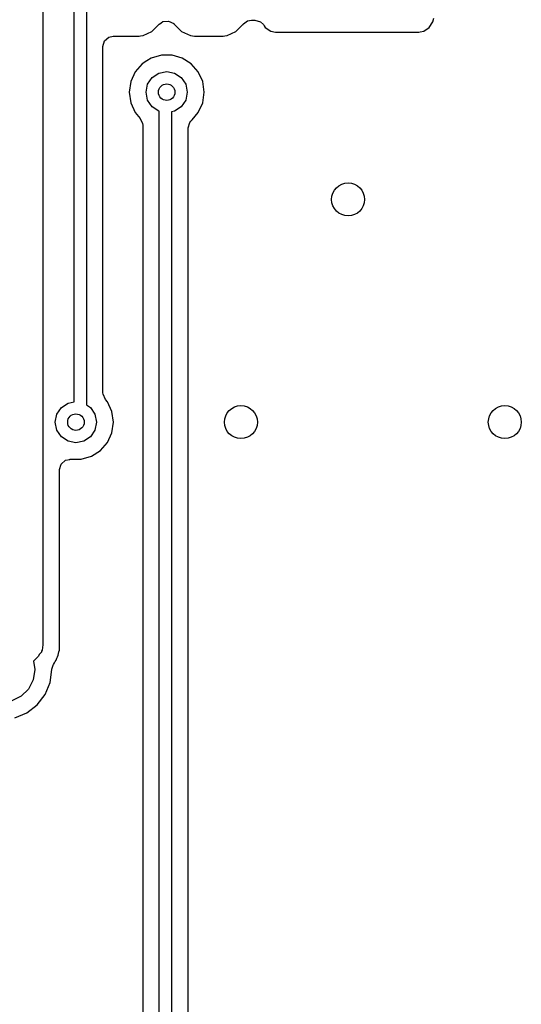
# Model space of a CAD drawing. Extents: x 0.4 to 10.6, y -8.1 to -0.4.
# Tile 18 of 42: x 6.792 to 7.031, y -3.101 to -2.631. Entities that reach past the tile are written whole.
import ezdxf

# ---------------------------------------------------------------- set-up
doc = ezdxf.new("R2010")
doc.units = 0
doc.header["$MEASUREMENT"] = 0
doc.layers.add('BLACK', color=7, linetype='CONTINUOUS')

msp = doc.modelspace()

# ---------------------------------------------------------------- linework, layer by layer
at = {"layer": 'BLACK', "linetype": 'CONTINUOUS'}
for p, q in [((6.81799, -2.81317), (6.81799, -2.43591)), ((6.8239, -2.43469), (6.8239, -2.81458)), ((6.80315, -2.45887), (6.80315, -2.92913)), ((6.86035, -2.63169), (6.86309, -2.6314)), ((6.86309, -2.6314), (6.86554, -2.63264)), ((6.8989, -2.6328), (6.90079, -2.63129)), ((6.90079, -2.63129), (6.90264, -2.63093)), ((6.90264, -2.63093), (6.9043, -2.63093)), ((6.9043, -2.63093), (6.90694, -2.6317)), ((6.98931, -2.63182), (6.98968, -2.62998)), ((6.85513, -2.63638), (6.85843, -2.63309)), ((6.85843, -2.63309), (6.85873, -2.63278)), ((6.85843, -2.63309), (6.85843, -2.63309)), ((6.85873, -2.63278), (6.85884, -2.6329)), ((6.85884, -2.6329), (6.86035, -2.63169)), ((6.86554, -2.63264), (6.86567, -2.63279)), ((6.86567, -2.63279), (6.86568, -2.63278)), ((6.86568, -2.63278), (6.86598, -2.63309)), ((6.86598, -2.63309), (6.86928, -2.63638)), ((6.89529, -2.63638), (6.89859, -2.63309)), ((6.89859, -2.63309), (6.89864, -2.63301)), ((6.89859, -2.63309), (6.89859, -2.63309)), ((6.89864, -2.63301), (6.89876, -2.63291)), ((6.89876, -2.63291), (6.89889, -2.63278)), ((6.89889, -2.63278), (6.8989, -2.6328)), ((6.90694, -2.6317), (6.90836, -2.63309)), ((6.90836, -2.63309), (6.90879, -2.63373)), ((6.90879, -2.63373), (6.90926, -2.63443)), ((6.90926, -2.63443), (6.91187, -2.63618)), ((6.91187, -2.63618), (6.91187, -2.63618)), ((6.91187, -2.63618), (6.91417, -2.63663)), ((6.98324, -2.63652), (6.98496, -2.63618)), ((6.98496, -2.63618), (6.98757, -2.63443)), ((6.98496, -2.63618), (6.98496, -2.63618)), ((6.98496, -2.63618), (6.98496, -2.63618)), ((6.98757, -2.63443), (6.98931, -2.63182)), ((6.98931, -2.63182), (6.98931, -2.63182)), ((6.98931, -2.63182), (6.98931, -2.63182)), ((6.83179, -2.64348), (6.83257, -2.64084)), ((6.83257, -2.64084), (6.83465, -2.63904)), ((6.83465, -2.63904), (6.83667, -2.6386)), ((6.83667, -2.6386), (6.84899, -2.6386)), ((6.84899, -2.6386), (6.84975, -2.6385)), ((6.84975, -2.6385), (6.85091, -2.63835)), ((6.85091, -2.63835), (6.85513, -2.63638)), ((6.86928, -2.63638), (6.8735, -2.63835)), ((6.8735, -2.63835), (6.87542, -2.6386)), ((6.87542, -2.6386), (6.87542, -2.6386)), ((6.87542, -2.6386), (6.88915, -2.6386)), ((6.88915, -2.6386), (6.88991, -2.6385)), ((6.88991, -2.6385), (6.89107, -2.63835)), ((6.89107, -2.63835), (6.89529, -2.63638)), ((6.91417, -2.63663), (6.91417, -2.63663)), ((6.91417, -2.63663), (6.91417, -2.63663)), ((6.91417, -2.63663), (6.98265, -2.63663)), ((6.98265, -2.63663), (6.98324, -2.63652)), ((6.98265, -2.63663), (6.98265, -2.63663)), ((6.83179, -2.80883), (6.83179, -2.64348)), ((6.85274, -2.65035), (6.85047, -2.65181)), ((6.85476, -2.64905), (6.85274, -2.65035)), ((6.85965, -2.64762), (6.85476, -2.64905)), ((6.85476, -2.64905), (6.85476, -2.64905)), ((6.85476, -2.64905), (6.85476, -2.64905)), ((6.86475, -2.64762), (6.85965, -2.64762)), ((6.85965, -2.64762), (6.85965, -2.64762)), ((6.86965, -2.64905), (6.86475, -2.64762)), ((6.86475, -2.64762), (6.86475, -2.64762)), ((6.87394, -2.65181), (6.86965, -2.64905)), ((6.86965, -2.64905), (6.86965, -2.64905)), ((6.86965, -2.64905), (6.86965, -2.64905)), ((6.85047, -2.65181), (6.84713, -2.65567)), ((6.87728, -2.65567), (6.87394, -2.65181)), ((6.84713, -2.65567), (6.84501, -2.66031)), ((6.84713, -2.65567), (6.84713, -2.65567)), ((6.85311, -2.66159), (6.85525, -2.65839)), ((6.85525, -2.65839), (6.85844, -2.65626)), ((6.85844, -2.65626), (6.8622, -2.65551)), ((6.8622, -2.65551), (6.86597, -2.65626)), ((6.86597, -2.65626), (6.86916, -2.65839)), ((6.86916, -2.65839), (6.8713, -2.66159)), ((6.8794, -2.66031), (6.87728, -2.65567)), ((6.84501, -2.66031), (6.84429, -2.66535)), ((6.85236, -2.66535), (6.85311, -2.66159)), ((6.8713, -2.66159), (6.87205, -2.66535)), ((6.88012, -2.66535), (6.8794, -2.66031)), ((6.84429, -2.66535), (6.84501, -2.6704)), ((6.85311, -2.66912), (6.85236, -2.66535)), ((6.85525, -2.67231), (6.85311, -2.66912)), ((6.8713, -2.66912), (6.86916, -2.67231)), ((6.87205, -2.66535), (6.8713, -2.66912)), ((6.8794, -2.6704), (6.88012, -2.66535)), ((6.84501, -2.6704), (6.84713, -2.67504)), ((6.85844, -2.67445), (6.85525, -2.67231)), ((6.86916, -2.67231), (6.86597, -2.67445)), ((6.87728, -2.67504), (6.8794, -2.6704)), ((6.84713, -2.67504), (6.84713, -2.67504)), ((6.84713, -2.67504), (6.84958, -2.67786)), ((6.84958, -2.67786), (6.85072, -2.68037)), ((6.85866, -2.67449), (6.85844, -2.67445)), ((6.85866, -3.16803), (6.85866, -2.67449)), ((6.86597, -2.67445), (6.86457, -2.67473)), ((6.86457, -2.67473), (6.86457, -3.16779)), ((6.87371, -2.67916), (6.87429, -2.67849)), ((6.87429, -2.67849), (6.87728, -2.67504)), ((6.85072, -2.68037), (6.85077, -2.68106)), ((6.85077, -2.68106), (6.85077, -3.16146)), ((6.87246, -2.68241), (6.87324, -2.67977)), ((6.87246, -3.16011), (6.87246, -2.68241)), ((6.87324, -2.67977), (6.87374, -2.67919)), ((6.87374, -2.67919), (6.87371, -2.67916)), ((6.83184, -2.80953), (6.83179, -2.80883)), ((6.83299, -2.81203), (6.83184, -2.80953)), ((6.81192, -2.81587), (6.81511, -2.81374)), ((6.81511, -2.81374), (6.81799, -2.81317)), ((6.8239, -2.81458), (6.82584, -2.81587)), ((6.83395, -2.81315), (6.83299, -2.81203)), ((6.83607, -2.81779), (6.83395, -2.81315)), ((6.80904, -2.82283), (6.80978, -2.81907)), ((6.80978, -2.81907), (6.81192, -2.81587)), ((6.82584, -2.81587), (6.82797, -2.81907)), ((6.82797, -2.81907), (6.82872, -2.82283)), ((6.8368, -2.82283), (6.83607, -2.81779)), ((6.80978, -2.8266), (6.80904, -2.82283)), ((6.82872, -2.82283), (6.82797, -2.8266)), ((6.83607, -2.82788), (6.8368, -2.82283)), ((6.81192, -2.82979), (6.80978, -2.8266)), ((6.82797, -2.8266), (6.82584, -2.82979)), ((6.83395, -2.83252), (6.83607, -2.82788)), ((6.81511, -2.83193), (6.81192, -2.82979)), ((6.81888, -2.83268), (6.81511, -2.83193)), ((6.82264, -2.83193), (6.81888, -2.83268)), ((6.82584, -2.82979), (6.82264, -2.83193)), ((6.83061, -2.83638), (6.83395, -2.83252)), ((6.82632, -2.83913), (6.83061, -2.83638)), ((6.81104, -2.84544), (6.81182, -2.84281)), ((6.81182, -2.84281), (6.8139, -2.841)), ((6.8139, -2.841), (6.81598, -2.8407)), ((6.81598, -2.8407), (6.81598, -2.84057)), ((6.81598, -2.84057), (6.82143, -2.84057)), ((6.82143, -2.84057), (6.82632, -2.83913)), ((6.82143, -2.84057), (6.82143, -2.84057)), ((6.81104, -2.88334), (6.81104, -2.84544)), ((6.81104, -2.92567), (6.81104, -2.88334)), ((6.81104, -2.92664), (6.81104, -2.92567)), ((6.81104, -2.92567), (6.81104, -2.92567)), ((6.81104, -2.93163), (6.81104, -2.92664)), ((6.80247, -2.93211), (6.80237, -2.93255)), ((6.80271, -2.93173), (6.80247, -2.93211)), ((6.80286, -2.93042), (6.80271, -2.93173)), ((6.80315, -2.92913), (6.80286, -2.93042)), ((6.81077, -2.93246), (6.81104, -2.93163)), ((6.80084, -2.9347), (6.79858, -2.93696)), ((6.79858, -2.93696), (6.79921, -2.94094)), ((6.80155, -2.93358), (6.80084, -2.9347)), ((6.80237, -2.93255), (6.80155, -2.93358)), ((6.80899, -2.93709), (6.8095, -2.93638)), ((6.8095, -2.93638), (6.80977, -2.93555)), ((6.80977, -2.93555), (6.81006, -2.93484)), ((6.81006, -2.93484), (6.81046, -2.93407)), ((6.81046, -2.93407), (6.81059, -2.93321)), ((6.81059, -2.93321), (6.81077, -2.93246)), ((6.79921, -2.94094), (6.79844, -2.94581)), ((6.8065, -2.94712), (6.80731, -2.94094)), ((6.80731, -2.94094), (6.80734, -2.94069)), ((6.80731, -2.94094), (6.80731, -2.94094)), ((6.80734, -2.94069), (6.80806, -2.93888)), ((6.80802, -2.93886), (6.80819, -2.93852)), ((6.80806, -2.93888), (6.80802, -2.93886)), ((6.80819, -2.93852), (6.80859, -2.93774)), ((6.80819, -2.93852), (6.80819, -2.93852)), ((6.80859, -2.93774), (6.80899, -2.93709)), ((6.79844, -2.94581), (6.7962, -2.9502)), ((6.7962, -2.9502), (6.79272, -2.95369)), ((6.80412, -2.95287), (6.8065, -2.94712)), ((6.79272, -2.95369), (6.78833, -2.95592)), ((6.80033, -2.95781), (6.80412, -2.95287)), ((6.79539, -2.9616), (6.80033, -2.95781)), ((6.78964, -2.96398), (6.79539, -2.9616))]:
    msp.add_line(p, q, dxfattribs=at)
at = {"layer": 'BLACK'}
for centre, radius in [((6.8622, -2.66535), 0.00394), ((6.94882, -2.71654), 0.00787), ((6.81888, -2.82283), 0.00394), ((6.89764, -2.82283), 0.00787), ((7.02362, -2.82283), 0.00787)]:
    msp.add_circle(centre, radius, dxfattribs=at)

doc.saveas('drawing.dxf')
